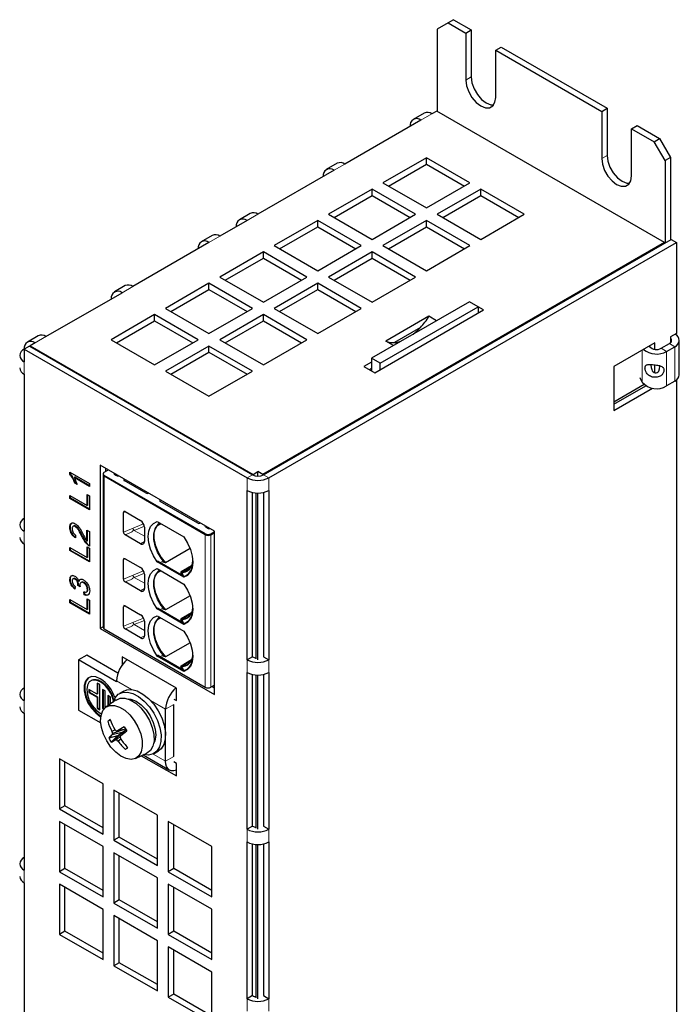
# Model space of a CAD drawing. Header units: millimetres. Extents: x 5 to 418, y 2 to 292.
# Tile 13 of 17: x 270 to 305, y 152 to 203. Entities that reach past the tile are written whole.
import ezdxf

# ---------------------------------------------------------------- set-up
doc = ezdxf.new("R2010")
doc.units = ezdxf.units.MM

msp = doc.modelspace()

# ---------------------------------------------------------------- linework, layer by layer
at = {"color": 7, "linetype": 'Continuous', "lineweight": 25}
for p, q in [((292.6851, 203.033), (292.1195, 202.7063)), ((292.968, 203.1963), (292.6851, 203.033)), ((292.6851, 203.033), (293.6044, 202.5024)), ((292.968, 203.1963), (293.8872, 202.6656)), ((292.1195, 202.7063), (292.1195, 198.4277)), ((293.6044, 202.5024), (293.8872, 202.6656)), ((293.6044, 202.5024), (293.6044, 200.0527)), ((293.8872, 202.6656), (293.8872, 200.216)), ((295.16, 201.6043), (295.4429, 201.7676)), ((295.16, 199.1547), (295.16, 201.6043)), ((295.16, 201.6043), (300.6754, 198.4203)), ((295.4429, 201.7676), (300.9583, 198.5836)), ((291.4366, 198.3367), (290.871, 198.0101)), ((292.0912, 198.444), (291.8366, 198.2971)), ((303.9423, 191.6025), (292.0912, 198.444)), ((300.6754, 198.4203), (300.9583, 198.5836)), ((300.6754, 198.4203), (300.6754, 195.9707)), ((300.9583, 198.5836), (300.9583, 196.134)), ((291.2709, 197.9705), (287.3111, 195.6845)), ((302.2311, 197.5223), (302.5139, 197.6855)), ((302.2311, 195.0726), (302.2311, 197.5223)), ((302.2311, 197.5223), (303.4049, 196.8446)), ((302.5139, 197.6855), (303.6877, 197.0079)), ((303.4049, 196.8446), (303.6877, 197.0079)), ((303.9706, 195.8648), (303.4049, 196.8446)), ((303.6877, 197.0079), (304.2534, 196.0281)), ((291.5538, 196.0111), (289.291, 194.7049)), ((293.8165, 194.7049), (291.5538, 196.0111)), ((291.5538, 195.6845), (291.5538, 196.0111)), ((304.2534, 196.0281), (303.9706, 195.8648)), ((303.9706, 195.8648), (303.9706, 191.5862)), ((304.2534, 196.0281), (304.2534, 191.7495)), ((286.7454, 195.358), (282.7856, 193.072)), ((286.9112, 195.7242), (286.3455, 195.3976)), ((289.5739, 194.5416), (291.5538, 195.6845)), ((291.5538, 195.6845), (293.5336, 194.5416)), ((289.291, 194.7049), (291.5538, 193.3986)), ((291.5538, 193.3986), (293.8165, 194.7049)), ((288.7253, 194.3783), (286.4626, 193.072)), ((290.9881, 193.072), (288.7253, 194.3783)), ((288.7253, 194.0517), (288.7253, 194.3783)), ((294.3822, 194.3783), (292.1195, 193.072)), ((296.6449, 193.072), (294.3822, 194.3783)), ((294.3822, 194.0517), (294.3822, 194.3783)), ((286.7455, 192.9087), (288.7253, 194.0517)), ((288.7253, 194.0517), (290.7052, 192.9087)), ((292.4023, 192.9087), (294.3822, 194.0517)), ((294.3822, 194.0517), (296.362, 192.9087)), ((282.22, 192.7455), (280.8057, 191.9291)), ((282.3857, 193.1116), (281.82, 192.7851)), ((285.8969, 192.7455), (283.6342, 191.4392)), ((288.1597, 191.4392), (285.8969, 192.7455)), ((285.8969, 192.4189), (285.8969, 192.7455)), ((286.4626, 193.072), (288.7253, 191.7658)), ((288.7253, 191.7658), (290.9881, 193.072)), ((291.5538, 192.7455), (289.291, 191.4392)), ((293.8165, 191.4392), (291.5538, 192.7455)), ((291.5538, 192.4189), (291.5538, 192.7455)), ((292.1195, 193.072), (294.3822, 191.7658)), ((294.3822, 191.7658), (296.6449, 193.072)), ((283.9171, 191.2759), (285.8969, 192.4189)), ((285.8969, 192.4189), (287.8768, 191.2759)), ((289.5739, 191.2759), (291.5538, 192.4189)), ((291.5538, 192.4189), (293.5336, 191.2759)), ((280.4058, 191.9687), (279.8401, 191.6421)), ((283.0685, 179.5197), (304.2817, 191.7658)), ((304.2817, 191.7658), (304.5645, 191.6025)), ((280.2401, 191.6025), (276.2803, 189.3166)), ((303.9423, 191.6025), (283.0402, 179.536)), ((283.3513, 179.3564), (304.5645, 191.6025)), ((283.6342, 191.4392), (285.8969, 190.133)), ((285.8969, 190.133), (288.1597, 191.4392)), ((289.291, 191.4392), (291.5538, 190.133)), ((291.5538, 190.133), (293.8165, 191.4392)), ((303.9423, 191.5699), (303.9423, 191.6025)), ((304.5645, 191.6025), (304.5645, 186.8666)), ((283.0685, 191.1127), (280.8057, 189.8064)), ((281.0886, 189.6431), (283.0685, 190.786)), ((285.3312, 189.8064), (283.0685, 191.1127)), ((283.0685, 190.786), (283.0685, 191.1127)), ((283.0685, 190.786), (285.0483, 189.6431)), ((288.7253, 191.1127), (286.4626, 189.8064)), ((286.7455, 189.6431), (288.7253, 190.786)), ((290.9881, 189.8064), (288.7253, 191.1127)), ((288.7253, 190.786), (288.7253, 191.1127)), ((288.7253, 190.786), (290.7052, 189.6431)), ((280.8057, 189.8064), (283.0685, 188.5002)), ((283.0685, 188.5002), (285.3312, 189.8064)), ((286.4626, 189.8064), (288.7253, 188.5002)), ((288.7253, 188.5002), (290.9881, 189.8064)), ((275.8803, 189.3562), (275.3146, 189.0296)), ((280.2401, 189.4798), (277.9773, 188.1736)), ((278.2602, 188.0103), (280.2401, 189.1532)), ((282.5028, 188.1736), (280.2401, 189.4798)), ((280.2401, 189.1532), (280.2401, 189.4798)), ((280.2401, 189.1532), (282.2199, 188.0103)), ((285.8969, 189.4798), (283.6342, 188.1736)), ((283.9171, 188.0103), (285.8969, 189.1532)), ((288.1597, 188.1736), (285.8969, 189.4798)), ((285.8969, 189.1532), (285.8969, 189.4798)), ((285.8969, 189.1532), (287.8768, 188.0103)), ((271.7548, 186.7041), (275.7146, 188.99)), ((277.9773, 188.1736), (280.2401, 186.8673)), ((280.2401, 186.8673), (282.5028, 188.1736)), ((283.6342, 188.1736), (285.8969, 186.8673)), ((285.8969, 186.8673), (288.1597, 188.1736)), ((293.7882, 188.5165), (288.6971, 185.5775)), ((288.8668, 184.8263), (294.5236, 188.092)), ((289.1496, 185.3162), (294.2408, 188.2553)), ((294.2408, 188.2553), (293.7882, 188.5165)), ((294.2408, 188.2553), (294.2408, 187.9287)), ((294.5236, 188.092), (294.2408, 188.2552)), ((277.4116, 187.847), (275.1489, 186.5408)), ((279.6744, 186.5408), (277.4116, 187.847)), ((277.4116, 187.5204), (277.4116, 187.847)), ((283.0685, 187.847), (280.8057, 186.5408)), ((285.3312, 186.5408), (283.0685, 187.847)), ((283.0685, 187.5204), (283.0685, 187.847)), ((291.6863, 187.7603), (289.4413, 186.4643)), ((292.0823, 187.5317), (291.6863, 187.7603)), ((275.4318, 186.3775), (277.4116, 187.5204)), ((277.4116, 187.5204), (279.3915, 186.3775)), ((281.0886, 186.3775), (283.0685, 187.5204)), ((283.0685, 187.5204), (285.0483, 186.3775)), ((291.2421, 187.1772), (289.8856, 186.3941)), ((271.3548, 186.7437), (270.7891, 186.4171)), ((275.1489, 186.5408), (277.4116, 185.2345)), ((277.4116, 185.2345), (279.6744, 186.5408)), ((280.8057, 186.5408), (283.0685, 185.2345)), ((283.0685, 185.2345), (285.3312, 186.5408)), ((304.5645, 186.8666), (304.2534, 186.687)), ((304.2534, 186.687), (304.2534, 186.3852)), ((304.714, 185.5371), (304.714, 186.5073)), ((270.9063, 186.2142), (270.6234, 186.0509)), ((270.6234, 186.0509), (270.6234, 185.3977)), ((270.6234, 186.0509), (282.22, 179.3564)), ((270.9063, 186.2142), (282.5028, 179.5197)), ((271.1891, 186.3775), (270.9345, 186.2305)), ((270.9345, 186.2305), (282.5311, 179.536)), ((270.9345, 186.1979), (270.9345, 186.2305)), ((280.2401, 186.2142), (277.9773, 184.908)), ((282.5028, 184.908), (280.2401, 186.2142)), ((280.2401, 185.8876), (280.2401, 186.2142)), ((289.8373, 186.2357), (289.4413, 186.4643)), ((303.4332, 186.3768), (301.3118, 185.1521)), ((303.1583, 186.2181), (303.1703, 186.1923)), ((303.4332, 186.0441), (303.4332, 186.3768)), ((303.7726, 186.0991), (304.1968, 186.3441)), ((304.0554, 185.9359), (304.4797, 186.1808)), ((278.2602, 184.7447), (280.2401, 185.8876)), ((280.2401, 185.8876), (282.2199, 184.7447)), ((289.1496, 185.3162), (288.6971, 185.5775)), ((288.6971, 185.5775), (288.6971, 184.9243)), ((304.714, 184.7109), (304.714, 185.5371)), ((288.6971, 185.3815), (288.3011, 185.1529)), ((288.3011, 185.1529), (288.8668, 184.8263)), ((288.584, 184.9896), (288.6971, 185.0549)), ((289.1496, 184.9896), (289.1496, 185.3162)), ((301.3118, 185.1521), (301.3118, 182.8658)), ((303.4332, 184.8255), (303.4332, 185.2342)), ((270.6234, 184.7445), (270.6234, 176.5791)), ((277.9773, 184.908), (280.2401, 183.6017)), ((280.2401, 183.6017), (282.5028, 184.908)), ((302.7839, 184.3361), (302.6823, 184.5551)), ((302.884, 184.2078), (301.3118, 183.3002)), ((301.3118, 183.1924), (302.9667, 184.1477)), ((301.3118, 182.8658), (303.3214, 184.0259)), ((304.4797, 184.3844), (304.0554, 184.1395)), ((304.5645, 184.4422), (304.5645, 125.7893)), ((274.5832, 180.0089), (274.5832, 171.5169)), ((280.5229, 176.58), (274.5832, 180.0089)), ((274.866, 179.6868), (274.866, 179.8456)), ((273.0005, 179.5499), (273.0005, 179.6468)), ((273.0005, 179.6468), (274.0175, 179.0597)), ((273.0288, 179.5662), (273.0005, 179.5499)), ((273.0288, 179.5662), (273.0288, 179.6305)), ((273.2533, 179.3829), (273.225, 179.3666)), ((274.0175, 178.9091), (273.225, 179.3666)), ((274.0175, 178.9418), (273.2533, 179.3829)), ((274.7277, 179.5164), (274.7277, 171.5796)), ((274.7328, 179.5621), (274.7328, 179.5325)), ((280.0472, 176.3977), (274.7863, 179.4348)), ((274.7914, 179.6437), (275.0036, 179.7662)), ((280.0522, 176.4434), (274.7914, 179.4804)), ((282.5311, 179.536), (282.7856, 179.683)), ((282.5311, 179.5048), (282.5311, 179.536)), ((283.0402, 179.536), (282.7856, 179.683)), ((282.7856, 179.452), (282.7856, 179.683)), ((283.0402, 179.536), (283.0402, 179.5048)), ((273.2831, 179.0948), (273.2548, 179.0784)), ((273.375, 179.009), (273.2548, 179.0784)), ((273.3606, 179.05), (273.2831, 179.0948)), ((274.0175, 179.0597), (274.0175, 178.9091)), ((275.8237, 179.2763), (275.838, 179.2845)), ((276.9693, 178.5497), (275.8237, 179.211)), ((273.0005, 178.4423), (273.9002, 177.9229)), ((273.0005, 178.2767), (273.0005, 178.4423)), ((273.0288, 178.293), (273.0288, 178.4259)), ((273.9002, 178.48), (274.0175, 178.4123)), ((273.9002, 177.9229), (273.9002, 178.48)), ((273.9285, 177.9392), (273.9285, 178.4637)), ((274.0175, 178.4123), (274.0175, 177.6896)), ((277.0966, 178.5579), (277.0824, 178.5497)), ((282.22, 169.8845), (282.22, 178.7032)), ((282.5028, 170.0478), (282.5028, 178.5977)), ((282.6923, 169.9384), (282.6923, 178.571)), ((282.7856, 169.8845), (282.7856, 178.5679)), ((283.0685, 178.5977), (283.0685, 170.0478)), ((283.3513, 178.7032), (283.3513, 169.8845)), ((273.0288, 178.293), (273.0005, 178.2767)), ((274.0175, 177.6896), (273.0005, 178.2767)), ((274.0175, 177.7222), (273.0288, 178.293)), ((273.9285, 177.9392), (273.9002, 177.9229)), ((277.7047, 178.1905), (277.7189, 178.1987)), ((279.6563, 176.9986), (277.7047, 178.1252)), ((275.7904, 176.5361), (275.7904, 177.5486)), ((275.8765, 177.5969), (276.6813, 177.1323)), ((273.0288, 176.7873), (273.0005, 176.771)), ((273.3108, 176.8354), (273.2825, 176.819)), ((276.8793, 176.7894), (276.8793, 176.0381)), ((277.5435, 177.0788), (278.9305, 176.2781)), ((279.7836, 177.0068), (279.7694, 176.9986)), ((273.3004, 176.3721), (273.2874, 176.229)), ((273.6654, 176.3149), (273.6372, 176.2986)), ((273.8871, 176.6356), (274.0175, 176.5603)), ((273.8871, 176.0611), (273.8871, 176.6356)), ((273.9154, 176.0774), (273.9154, 176.6193)), ((274.0175, 176.5603), (274.0175, 175.7924)), ((276.6813, 175.9238), (275.8765, 176.3884)), ((280.33, 176.3977), (280.5229, 176.5091)), ((280.5229, 176.5518), (280.3351, 176.4434)), ((280.5229, 168.088), (280.5229, 176.58)), ((270.6234, 175.9258), (270.6234, 167.7604)), ((273.9154, 176.0774), (273.8871, 176.0611)), ((273.9002, 175.7699), (274.0175, 175.7021)), ((273.9002, 175.2128), (273.9002, 175.7699)), ((273.9554, 175.8768), (273.9271, 175.8604)), ((273.9285, 175.2291), (273.9285, 175.7535)), ((273.0005, 175.7321), (273.9002, 175.2128)), ((273.0005, 175.5665), (273.0005, 175.7321)), ((273.0288, 175.5828), (273.0005, 175.5665)), ((274.0175, 174.9794), (273.0005, 175.5665)), ((273.0288, 175.5828), (273.0288, 175.7158)), ((274.0175, 175.0121), (273.0288, 175.5828)), ((274.0175, 175.7021), (274.0175, 174.9794)), ((279.2541, 175.6733), (277.9835, 174.9398)), ((273.9285, 175.2291), (273.9002, 175.2128)), ((275.7904, 174.0865), (275.7904, 175.099)), ((275.8765, 175.1473), (276.6813, 174.6827)), ((278.9305, 174.1812), (277.5435, 174.9819)), ((277.5435, 174.9819), (277.5877, 174.973)), ((278.9355, 174.2269), (277.553, 175.025)), ((277.9835, 174.9398), (277.7673, 174.9834)), ((278.7784, 174.4323), (279.305, 174.7363)), ((278.7835, 174.478), (279.3338, 174.7956)), ((276.8793, 174.3397), (276.8793, 173.5885)), ((277.5435, 174.6292), (278.9305, 173.8285)), ((278.9305, 174.1812), (278.7784, 174.4323)), ((278.9355, 174.2269), (278.7835, 174.478)), ((273.0288, 174.0744), (273.0005, 174.058)), ((273.2743, 173.7071), (273.2613, 173.564)), ((273.2916, 174.1062), (273.2633, 174.0898)), ((273.446, 173.7752), (273.4178, 173.7588)), ((273.5351, 173.6756), (273.4178, 173.7588)), ((273.4475, 173.796), (273.4192, 173.7797)), ((273.5274, 173.7174), (273.446, 173.7752)), ((273.489, 173.9826), (273.4607, 173.9662)), ((273.7388, 173.9082), (273.7105, 173.8919)), ((276.6813, 173.4742), (275.8765, 173.9388)), ((273.7437, 173.2705), (273.7307, 173.4286)), ((273.772, 173.2868), (273.7437, 173.2705)), ((273.772, 173.2868), (273.759, 173.4449)), ((273.9415, 173.5597), (273.9132, 173.5434)), ((279.2541, 173.2237), (277.9835, 172.4902)), ((273.0005, 173.022), (273.9002, 172.5026)), ((273.0005, 172.8564), (273.0005, 173.022)), ((273.0288, 172.8727), (273.0005, 172.8564)), ((274.0175, 172.2693), (273.0005, 172.8564)), ((273.0288, 172.8727), (273.0288, 173.0057)), ((274.0175, 172.3019), (273.0288, 172.8727)), ((273.9002, 173.0597), (274.0175, 172.992)), ((273.9002, 172.5026), (273.9002, 173.0597)), ((273.9285, 172.5189), (273.9285, 173.0434)), ((274.0175, 172.992), (274.0175, 172.2693)), ((275.8765, 172.6976), (276.6813, 172.233)), ((273.9285, 172.5189), (273.9002, 172.5026)), ((275.7904, 171.6369), (275.7904, 172.6494)), ((278.9305, 171.7316), (277.5435, 172.5323)), ((277.5435, 172.5323), (277.5877, 172.5234)), ((277.5435, 172.1795), (278.9305, 171.3789)), ((278.9355, 171.7773), (277.553, 172.5754)), ((277.9835, 172.4902), (277.7673, 172.5338)), ((278.7784, 171.9827), (279.305, 172.2867)), ((278.7835, 172.0283), (279.3338, 172.346)), ((276.8793, 171.8901), (276.8793, 171.1389)), ((278.9305, 171.7316), (278.7784, 171.9827)), ((278.9355, 171.7773), (278.7835, 172.0283)), ((274.7277, 171.6003), (274.5832, 171.5169)), ((274.5832, 171.5169), (280.5229, 168.088)), ((274.7863, 171.498), (280.0472, 168.4609)), ((276.6813, 171.0246), (275.8765, 171.4892)), ((279.2541, 170.7741), (277.9835, 170.0406)), ((273.8761, 170.1287), (273.4518, 169.8838)), ((275.5034, 169.1893), (273.8761, 170.1287)), ((278.9355, 169.3277), (277.553, 170.1258)), ((273.4518, 169.8838), (273.4518, 167.2708)), ((275.4317, 168.7408), (273.4518, 169.8838)), ((278.543, 168.4144), (275.7146, 170.0472)), ((275.7146, 170.0472), (275.7146, 169.6063)), ((278.9305, 169.282), (277.5435, 170.0827)), ((277.5435, 170.0827), (277.5877, 170.0737)), ((277.9835, 170.0406), (277.7673, 170.0842)), ((278.7784, 169.533), (279.305, 169.837)), ((278.7835, 169.5787), (279.3338, 169.8964)), ((282.5028, 170.0478), (282.22, 169.8845)), ((283.0685, 170.0478), (283.3513, 169.8845)), ((278.9305, 169.282), (278.7784, 169.533)), ((278.9355, 169.3277), (278.7835, 169.5787)), ((282.22, 161.0659), (282.22, 169.2313)), ((282.5028, 161.2292), (282.5028, 169.1258)), ((282.6923, 161.1198), (282.6923, 169.0992)), ((282.7856, 161.0659), (282.7856, 169.096)), ((283.0685, 169.1258), (283.0685, 161.2292)), ((283.3513, 169.2313), (283.3513, 161.0659)), ((274.1115, 168.8066), (274.0832, 168.7902)), ((274.5549, 168.5937), (274.4135, 168.6754)), ((274.4135, 168.6754), (274.4135, 168.1038)), ((274.4418, 168.6591), (274.4418, 168.1201)), ((274.5549, 167.2873), (274.5549, 168.5937)), ((275.4317, 168.7408), (275.4317, 168.7898)), ((280.5229, 168.5723), (280.33, 168.4609)), ((273.9892, 168.3487), (273.9892, 168.1854)), ((274.4135, 168.1038), (273.9892, 168.3487)), ((274.0175, 168.2017), (273.9892, 168.1854)), ((273.9892, 168.1854), (274.4135, 167.9405)), ((274.0175, 168.3324), (274.0175, 168.2017)), ((274.0175, 168.2017), (274.4418, 167.9568)), ((274.4418, 168.1201), (274.4135, 168.1038)), ((274.6963, 168.3488), (274.6963, 167.3689)), ((274.8378, 168.2671), (274.6963, 168.3488)), ((274.7246, 168.3325), (274.7246, 167.3853)), ((274.8378, 167.3897), (274.8378, 168.2671)), ((275.8046, 168.2585), (275.5783, 168.1278)), ((278.543, 167.7612), (278.543, 168.4144)), ((280.5229, 168.4145), (280.3863, 168.4934)), ((274.4418, 167.9568), (274.4135, 167.9405)), ((274.4135, 167.9405), (274.4135, 167.3689)), ((274.4418, 167.9568), (274.4418, 167.3852)), ((275.4107, 167.7975), (274.8766, 167.42)), ((274.9792, 168.0222), (274.9792, 167.4925)), ((275.1206, 167.9406), (274.9792, 168.0222)), ((275.0075, 168.0059), (275.0075, 167.5125)), ((275.1206, 167.5925), (275.1206, 167.9406)), ((278.4016, 167.8428), (278.543, 167.7612)), ((278.4016, 164.8543), (278.4016, 167.5652)), ((278.5354, 167.9201), (278.543, 167.9297)), ((270.6234, 167.1072), (270.6234, 158.9418)), ((273.4518, 167.2708), (274.6033, 166.6061)), ((274.4418, 167.3852), (274.4135, 167.3689)), ((274.4135, 167.3689), (274.5549, 167.2873)), ((274.4418, 167.3852), (274.5549, 167.3199)), ((274.7246, 167.3853), (274.6963, 167.3689)), ((274.6963, 167.3689), (274.7735, 167.3244)), ((274.7246, 167.3853), (274.7925, 167.3461)), ((277.9773, 164.6093), (277.9773, 167.3203)), ((275.111, 166.7272), (274.974, 166.6887)), ((275.3505, 166.2436), (275.1889, 166.1572)), ((275.6997, 166.0989), (275.1984, 165.9847)), ((275.8697, 166.2692), (275.2207, 166.053)), ((275.6997, 166.0989), (275.3621, 165.7246)), ((275.909, 166.277), (275.477, 166.191)), ((275.4808, 165.9368), (275.6997, 166.0989)), ((275.9238, 166.2538), (275.6407, 165.9309)), ((275.6997, 166.0989), (275.8976, 166.2238)), ((275.4808, 165.9368), (275.0228, 165.8079)), ((275.4808, 165.9368), (275.1567, 165.595)), ((275.6356, 165.9189), (275.4283, 165.723)), ((275.6549, 165.7518), (275.5068, 165.6521)), ((275.9954, 165.3307), (275.8951, 165.225)), ((276.4143, 164.7563), (277.0084, 165.0301)), ((277.3782, 165.0101), (277.6045, 165.1407)), ((274.7246, 163.4331), (272.4619, 164.7394)), ((272.4619, 164.7394), (272.4619, 162.1265)), ((272.7447, 162.2897), (272.7447, 164.5761)), ((276.7171, 164.8959), (278.543, 163.8418)), ((276.816, 164.9415), (278.1845, 164.1515)), ((278.543, 164.495), (278.4016, 164.5766)), ((278.543, 163.8418), (278.543, 164.495)), ((274.7246, 160.8202), (274.7246, 163.4331)), ((277.5531, 161.8003), (275.2903, 163.1066)), ((275.2903, 163.1066), (275.2903, 160.4936)), ((275.5732, 160.6569), (275.5732, 162.9433)), ((272.7447, 162.2897), (272.4619, 162.1265)), ((272.4619, 162.1265), (274.7246, 160.8202)), ((274.7246, 161.1468), (272.7447, 162.2897)), ((274.7246, 160.167), (272.4619, 161.4732)), ((272.4619, 161.4732), (272.4619, 158.8603)), ((277.5531, 159.1874), (277.5531, 161.8003)), ((280.3815, 160.1675), (278.1187, 161.4738)), ((278.1187, 161.4738), (278.1187, 158.8608)), ((272.7447, 159.0236), (272.7447, 161.3099)), ((278.4016, 159.0241), (278.4016, 161.3105)), ((282.5028, 161.2292), (282.22, 161.0659)), ((283.0685, 161.2292), (283.3513, 161.0659)), ((275.5732, 160.6569), (275.2903, 160.4936)), ((275.2903, 160.4936), (277.5531, 159.1874)), ((277.5531, 159.514), (275.5732, 160.6569)), ((282.22, 152.2472), (282.22, 160.4126)), ((283.3513, 160.4126), (283.3513, 152.2472)), ((274.7246, 157.554), (274.7246, 160.167)), ((280.3815, 157.5546), (280.3815, 160.1675)), ((282.5028, 152.4105), (282.5028, 160.3072)), ((282.6923, 152.3011), (282.6923, 160.2805)), ((282.7856, 152.2472), (282.7856, 160.2774)), ((283.0685, 160.3072), (283.0685, 152.4105)), ((277.5531, 158.5342), (275.2903, 159.8404)), ((275.2903, 159.8404), (275.2903, 157.2275)), ((275.5732, 157.3908), (275.5732, 159.6771)), ((272.7447, 159.0236), (272.4619, 158.8603)), ((272.4619, 158.8603), (274.7246, 157.554)), ((274.7246, 157.8806), (272.7447, 159.0236)), ((278.4016, 159.0241), (278.1187, 158.8608)), ((278.1187, 158.8608), (280.3815, 157.5546)), ((280.3815, 157.8811), (278.4016, 159.0241)), ((277.5531, 155.9212), (277.5531, 158.5342)), ((270.6234, 158.2885), (270.6234, 150.1231)), ((274.7246, 156.9008), (272.4619, 158.2071)), ((272.4619, 158.2071), (272.4619, 155.5941)), ((272.7447, 155.7574), (272.7447, 158.0438)), ((280.3815, 156.9013), (278.1187, 158.2076)), ((278.1187, 158.2076), (278.1187, 155.5947)), ((278.4016, 155.7579), (278.4016, 158.0443)), ((275.5732, 157.3908), (275.2903, 157.2275)), ((277.5531, 156.2478), (275.5732, 157.3908)), ((274.7246, 154.2879), (274.7246, 156.9008)), ((275.2903, 157.2275), (277.5531, 155.9212)), ((280.3815, 154.2884), (280.3815, 156.9013)), ((277.5531, 155.268), (275.2903, 156.5742)), ((275.2903, 156.5742), (275.2903, 153.9613)), ((275.5732, 154.1246), (275.5732, 156.411)), ((272.7447, 155.7574), (272.4619, 155.5941)), ((272.4619, 155.5941), (274.7246, 154.2879)), ((274.7246, 154.6144), (272.7447, 155.7574)), ((277.5531, 152.6551), (277.5531, 155.268)), ((278.4016, 155.7579), (278.1187, 155.5947)), ((278.1187, 155.5947), (280.3815, 154.2884)), ((280.3815, 154.615), (278.4016, 155.7579)), ((280.3815, 153.6352), (278.1187, 154.9414)), ((278.1187, 154.9414), (278.1187, 152.3285)), ((278.4016, 152.4918), (278.4016, 154.7782)), ((275.5732, 154.1246), (275.2903, 153.9613)), ((275.2903, 153.9613), (277.5531, 152.6551)), ((277.5531, 152.9816), (275.5732, 154.1246)), ((280.3815, 151.0222), (280.3815, 153.6352)), ((278.4016, 152.4918), (278.1187, 152.3285)), ((278.1187, 152.3285), (280.3815, 151.0222)), ((280.3815, 151.3488), (278.4016, 152.4918)), ((282.5028, 152.4105), (282.22, 152.2472)), ((283.0685, 152.4105), (283.3513, 152.2472))]:
    msp.add_line(p, q, dxfattribs=at)
at = {"color": 7, "linetype": 'Continuous', "lineweight": 18}
for p, q in [((293.6044, 200.0527), (293.8872, 200.216)), ((291.2709, 197.9705), (291.8366, 198.2971)), ((300.6754, 195.9707), (300.9583, 196.134)), ((286.7454, 195.358), (287.3111, 195.6845)), ((282.22, 192.7455), (282.7856, 193.072)), ((280.2401, 191.6025), (280.8057, 191.9291)), ((275.7146, 188.99), (276.2803, 189.3166)), ((271.1891, 186.3775), (271.7548, 186.7041)), ((302.7839, 184.3361), (302.7839, 186.0019)), ((303.1703, 186.1923), (303.0929, 186.1803)), ((304.0554, 185.9359), (303.7726, 186.0991)), ((304.1968, 186.3441), (304.4797, 186.1808)), ((304.4797, 184.3844), (304.4797, 186.1808)), ((304.0554, 184.1395), (304.0554, 185.9359)), ((270.6234, 185.3977), (270.6234, 184.7445)), ((274.7863, 171.498), (274.7863, 179.4348)), ((274.7914, 179.4804), (274.7914, 179.4509)), ((282.22, 179.3564), (282.5028, 179.5197)), ((282.22, 179.3564), (282.22, 178.7032)), ((283.0685, 179.5197), (283.3513, 179.3564)), ((283.3513, 179.3564), (283.3513, 178.7032)), ((275.8237, 179.2763), (275.8237, 179.2468)), ((277.7047, 178.1905), (277.7047, 178.161)), ((275.8902, 177.589), (275.7904, 177.5486)), ((275.7904, 176.5361), (276.8353, 176.9585)), ((276.8756, 176.8359), (276.3474, 176.6224)), ((270.6234, 176.5791), (270.6234, 175.9258)), ((276.2473, 176.5383), (275.8765, 176.3884)), ((276.8793, 176.3153), (276.3474, 176.6224)), ((280.0472, 168.4609), (280.0472, 176.3977)), ((280.0522, 176.4139), (280.0522, 176.4434)), ((280.33, 168.4609), (280.33, 176.3977)), ((280.3351, 176.4434), (280.3351, 176.4139)), ((276.6813, 175.9238), (276.8793, 176.0381)), ((275.8902, 175.1394), (275.7904, 175.099)), ((275.7904, 174.0865), (276.8353, 174.5089)), ((276.8756, 174.3862), (276.3474, 174.1728)), ((276.2473, 174.0886), (275.8765, 173.9388)), ((276.8793, 173.8657), (276.3474, 174.1728)), ((276.6813, 173.4742), (276.8793, 173.5885)), ((275.8902, 172.6898), (275.7904, 172.6494)), ((275.7904, 171.6369), (276.8353, 172.0593)), ((276.8756, 171.9366), (276.3474, 171.7231)), ((276.8793, 171.4161), (276.3474, 171.7231)), ((276.2473, 171.639), (275.8765, 171.4892)), ((276.6813, 171.0246), (276.8793, 171.1389)), ((282.22, 169.8845), (282.22, 169.2313)), ((283.3513, 169.8845), (283.3513, 169.2313)), ((275.4317, 168.7898), (276.2124, 168.3391)), ((270.6234, 167.7604), (270.6234, 167.1072)), ((277.1967, 167.7709), (277.9773, 167.3203)), ((278.4016, 167.5652), (277.9773, 167.3203)), ((277.328, 164.9842), (277.9773, 164.6093)), ((277.9773, 164.6093), (278.4016, 164.8543)), ((282.22, 161.0659), (282.22, 160.4126)), ((283.3513, 161.0659), (283.3513, 160.4126)), ((270.6234, 158.9418), (270.6234, 158.2885)), ((282.22, 152.2472), (282.22, 151.594)), ((283.3513, 152.2472), (283.3513, 151.594))]:
    msp.add_line(p, q, dxfattribs=at)
at = {"color": 7, "linetype": 'Continuous', "lineweight": 25, "flags": 128}
for points in [[(293.6044, 200.0527), (293.6424, 199.7532), (293.7529, 199.439), (293.925, 199.141), (294.1418, 198.8882), (294.3822, 198.7055), (294.6226, 198.6107), (294.8394, 198.6131), (295.0115, 198.7125), (295.1219, 198.8991), (295.16, 199.1547)], [(293.8872, 200.216), (293.9253, 199.9165), (294.0358, 199.6023), (294.2078, 199.3043), (294.4247, 199.0515), (294.665, 198.8688), (294.9054, 198.774), (295.0551, 198.7647)], [(300.6754, 195.9707), (300.7135, 195.6712), (300.824, 195.357), (300.9961, 195.0589), (301.2129, 194.8062), (301.4533, 194.6235), (301.6936, 194.5287), (301.9105, 194.5311), (302.0825, 194.6305), (302.193, 194.8171), (302.2311, 195.0726)], [(300.9583, 196.134), (300.9964, 195.8344), (301.1068, 195.5203), (301.2789, 195.2222), (301.4957, 194.9695), (301.7361, 194.7868), (301.9765, 194.692), (302.1262, 194.6827)], [(304.1968, 186.3441), (304.2466, 186.379), (304.2835, 186.419), (304.3063, 186.4623), (304.314, 186.5073), (304.3063, 186.5524), (304.2835, 186.5957), (304.2534, 186.6295)], [(290.5482, 185.797), (290.5638, 185.8066), (290.5794, 185.815)], [(303.2416, 185.2516), (303.2386, 185.2166), (303.2476, 185.102), (303.2774, 184.9892), (303.3096, 184.9215), (303.3497, 184.8697), (303.3981, 184.8352), (303.4548, 184.8196), (303.5149, 184.8221), (303.567, 184.8396), (303.6104, 184.8702), (303.6449, 184.9121), (303.6889, 185.0244), (303.7031, 185.1696), (303.7031, 185.1696)], [(275.5863, 179.4298), (275.4827, 179.4429), (275.3853, 179.4804), (275.3203, 179.5366), (275.2977, 179.5964)], [(277.5435, 174.9819), (277.3484, 175.3005), (277.2007, 175.639), (277.1086, 175.9783), (277.0773, 176.2995), (277.1086, 176.5845), (277.2007, 176.8175), (277.3484, 176.9854), (277.5435, 177.0788)], [(277.9192, 174.9578), (277.7525, 175.1697), (277.5676, 175.4851), (277.4366, 175.818), (277.3688, 176.1452), (277.3688, 176.4437), (277.4366, 176.6926), (277.5676, 176.8743), (277.7321, 176.9699)], [(277.6873, 176.9958), (277.5727, 176.92), (277.4417, 176.7383), (277.3738, 176.4894), (277.3738, 176.1909), (277.4417, 175.8637), (277.5727, 175.5307), (277.7576, 175.2154), (277.9835, 174.9398)], [(280.3239, 176.6949), (280.2203, 176.7079), (280.123, 176.7455), (280.0579, 176.8017), (280.0353, 176.8615)], [(278.9305, 176.2781), (279.1255, 175.9595), (279.2733, 175.621), (279.3653, 175.2817), (279.3966, 174.9606), (279.3653, 174.6755), (279.2733, 174.4425), (279.1255, 174.2746), (278.9305, 174.1812)], [(277.5435, 172.5323), (277.3484, 172.8509), (277.2007, 173.1893), (277.1086, 173.5287), (277.0773, 173.8498), (277.1086, 174.1349), (277.2007, 174.3679), (277.3484, 174.5358), (277.5435, 174.6292)], [(277.9192, 172.5082), (277.7525, 172.7201), (277.5676, 173.0354), (277.4366, 173.3684), (277.3688, 173.6956), (277.3688, 173.9941), (277.4366, 174.243), (277.5676, 174.4247), (277.7321, 174.5203)], [(277.6873, 174.5461), (277.5727, 174.4704), (277.4417, 174.2887), (277.3738, 174.0398), (277.3738, 173.7413), (277.4417, 173.4141), (277.5727, 173.0811), (277.7576, 172.7658), (277.9835, 172.4902)], [(278.9305, 173.8285), (279.1255, 173.5099), (279.2733, 173.1714), (279.3653, 172.8321), (279.3966, 172.5109), (279.3653, 172.2259), (279.2733, 171.9929), (279.1255, 171.825), (278.9305, 171.7316)], [(277.5435, 170.0827), (277.3484, 170.4013), (277.2007, 170.7397), (277.1086, 171.079), (277.0773, 171.4002), (277.1086, 171.6853), (277.2007, 171.9183), (277.3484, 172.0862), (277.5435, 172.1795)], [(277.9192, 170.0586), (277.7525, 170.2705), (277.5676, 170.5858), (277.4366, 170.9188), (277.3688, 171.246), (277.3688, 171.5445), (277.4366, 171.7934), (277.5676, 171.9751), (277.7321, 172.0706)], [(277.6873, 172.0965), (277.5727, 172.0208), (277.4417, 171.839), (277.3738, 171.5902), (277.3738, 171.2917), (277.4417, 170.9645), (277.5727, 170.6315), (277.7576, 170.3162), (277.9835, 170.0406)], [(278.9305, 171.3789), (279.1255, 171.0602), (279.2733, 170.7218), (279.3653, 170.3825), (279.3966, 170.0613), (279.3653, 169.7762), (279.2733, 169.5432), (279.1255, 169.3754), (278.9305, 169.282)], [(274.5832, 168.904), (274.3441, 169.0023), (274.1245, 169.0133), (273.9419, 168.936), (273.8114, 168.7768), (273.7433, 168.5485), (273.7433, 168.2696), (273.8114, 167.9627), (273.9419, 167.6527), (274.1245, 167.3647), (274.3441, 167.122), (274.5832, 166.9443), (274.6107, 166.929)], [(273.9976, 168.9713), (273.9702, 168.9524), (273.8396, 168.7931), (273.7716, 168.5648), (273.7716, 168.2859), (273.8396, 167.979), (273.9702, 167.669), (274.1527, 167.381), (274.3724, 167.1384), (274.6115, 166.9607), (274.6155, 166.9584)], [(274.5832, 168.7407), (274.3647, 168.8269), (274.1676, 168.8247), (274.0111, 168.7344), (273.9107, 168.5647), (273.8761, 168.3324), (273.9107, 168.0601), (274.0111, 167.7745), (274.1676, 167.5035), (274.3647, 167.2737), (274.5832, 167.1076), (274.6435, 167.0758)], [(275.2573, 167.6891), (275.3533, 167.9059), (275.521, 168.0902)], [(275.521, 168.0902), (275.7402, 168.1924), (275.9992, 168.2072), (276.2841, 168.1336), (276.5794, 167.9757), (276.8693, 167.7419), (277.1381, 167.4449), (277.3713, 167.1007), (277.5564, 166.7278), (277.6833, 166.3463), (277.7453, 165.9769), (277.739, 165.6393), (277.6647, 165.3519), (277.5265, 165.1301), (277.3317, 164.9859), (277.0909, 164.927), (276.8378, 164.9515)], [(275.8046, 168.2585), (275.9665, 168.3231), (276.2255, 168.3378), (276.5104, 168.2642), (276.8057, 168.1063), (277.0956, 167.8725), (277.3643, 167.5755), (277.5976, 167.2313), (277.7826, 166.8584), (277.9096, 166.4769), (277.9716, 166.1075), (277.9653, 165.77), (277.891, 165.4825), (277.7527, 165.2607), (277.6045, 165.1407)], [(275.401, 167.7905), (275.6132, 167.8854), (275.8655, 167.8893), (276.1421, 167.8021), (276.4256, 167.6291), (276.6981, 167.3814), (276.9427, 167.0743), (277.1438, 166.7274), (277.2889, 166.3622), (277.3689, 166.0019), (277.3786, 165.6689), (277.3176, 165.3843), (277.1897, 165.166), (277.0084, 165.0301)], [(276.0316, 167.847), (276.1811, 167.8309), (276.4468, 167.7297), (276.715, 167.5423), (276.9655, 167.2827), (277.1799, 166.9702), (277.3423, 166.628), (277.4406, 166.2814), (277.4675, 165.9561), (277.4211, 165.6762), (277.3616, 165.543)], [(274.8673, 167.4133), (275.0715, 167.5046), (275.3143, 167.5083), (275.5805, 167.4243), (275.8534, 167.2579), (276.1157, 167.0194), (276.3511, 166.7239), (276.5447, 166.39), (276.6844, 166.0385), (276.7613, 165.6917), (276.7707, 165.3712), (276.712, 165.0973), (276.5888, 164.8871), (276.4089, 164.7539), (276.1836, 164.706), (275.9271, 164.7464), (275.6554, 164.8726), (275.3857, 165.0767), (275.1348, 165.3458), (274.9186, 165.663), (274.7507, 166.0085), (274.6415, 166.3604), (274.598, 166.6967), (274.6229, 166.9962), (274.7145, 167.2402), (274.8673, 167.4133)], [(278.543, 164.1359), (278.4138, 164.1069), (278.2916, 164.1118), (278.1844, 164.1515), (278.0965, 164.2245), (278.0311, 164.3279), (277.9909, 164.4579), (277.9773, 164.6093)]]:
    msp.add_lwpolyline(points, dxfattribs=at)
at = {"color": 7, "linetype": 'Continuous', "lineweight": 25}
for centre, radius, start, end in [((291.6023, 197.97), 0.4024, 54.38242, 114.30712), ((291.0501, 197.6998), 0.3494, 50.79671, 189.21404), ((287.0768, 195.3574), 0.4024, 54.38242, 114.30712), ((286.5246, 195.0873), 0.3494, 50.79671, 189.21404), ((281.9991, 192.4748), 0.3494, 50.79671, 189.21404), ((282.5513, 192.7449), 0.4024, 54.38242, 114.30712), ((280.0192, 191.3318), 0.3494, 50.79671, 189.21404), ((280.5714, 191.602), 0.4024, 54.38242, 114.30712), ((275.4938, 188.7193), 0.3494, 50.79671, 189.21404), ((276.0459, 188.9895), 0.4024, 54.38242, 114.30712), ((288.3403, 189.8489), 3.9444, 317.3637, 328.02725), ((288.8665, 189.359), 3.2255, 308.46723, 317.4341), ((271.5204, 186.377), 0.4024, 54.38242, 114.30712), ((304.358, 186.506), 0.3472, 290.50952, 67.01131), ((270.7474, 185.7243), 0.3493, 110.78342, 249.21658), ((270.9683, 186.1068), 0.3494, 50.79671, 189.21404), ((289.8033, 187.3148), 0.9244, 246.94679, 275.10768), ((289.7639, 187.8045), 1.4156, 274.93078, 290.28474), ((303.5269, 186.8677), 1.0713, 230.67593, 299.56135), ((303.527, 186.5049), 0.4743, 221.22699, 301.18693), ((270.7895, 185.111), 0.4024, 185.6948, 245.62534), ((304.3136, 184.7509), 0.4024, 294.37466, 354.3052), ((303.5369, 184.996), 1.0012, 221.22699, 301.18693), ((274.8176, 179.5174), 0.0884, 163.64903, 249.25929), ((274.8224, 179.5621), 0.0873, 110.78342, 249.21658), ((282.7856, 180.4482), 1.2296, 242.60967, 297.39033), ((282.7856, 180.0656), 0.6148, 242.60967, 297.39033), ((275.8361, 179.2437), 0.0349, 110.78342, 249.21658), ((277.0258, 178.6589), 0.123, 242.60967, 297.39033), ((282.7856, 179.7949), 1.2296, 242.60967, 297.39033), ((277.717, 178.1579), 0.0349, 110.78342, 249.21658), ((270.7474, 176.9056), 0.3493, 110.78342, 249.21658), ((276.4495, 176.7698), 0.4303, 2.60556, 57.39444), ((279.7128, 177.1077), 0.123, 242.60967, 297.39033), ((280.1886, 176.6707), 0.3074, 242.60967, 297.39033), ((280.1937, 176.7163), 0.3074, 242.60967, 297.39033), ((270.7895, 176.2923), 0.4024, 185.6948, 245.62534), ((276.7586, 176.0186), 0.1223, 230.79687, 9.21388), ((278.8184, 175.008), 0.5771, 266.02709, 3.80835), ((278.8469, 175.0193), 0.545, 263.31755, 359.63606), ((278.7338, 174.8441), 0.6493, 288.10011, 350.76555), ((276.4495, 174.3202), 0.4303, 2.60556, 57.39444), ((276.7586, 173.5689), 0.1223, 230.79687, 9.21388), ((276.4495, 171.8706), 0.4303, 2.60556, 57.39444), ((278.8184, 172.5584), 0.5771, 266.02709, 3.80835), ((278.8469, 172.5696), 0.545, 263.31755, 359.63604), ((278.7338, 172.3945), 0.6493, 288.10011, 350.76555), ((274.8278, 171.5896), 0.1006, 185.6948, 245.62534), ((276.7586, 171.1193), 0.1223, 230.79687, 9.21388), ((278.817, 170.1118), 0.5801, 266.18161, 4.86902), ((278.8469, 170.12), 0.545, 263.31756, 359.63609), ((276.9998, 168.7081), 1.5702, 130.77129, 177.01688), ((278.7338, 169.9448), 0.6493, 288.10011, 350.76555), ((282.7856, 170.9763), 1.2296, 242.60967, 297.39033), ((282.7579, 170.5132), 0.5307, 241.27176, 262.9006), ((282.7856, 170.3231), 1.2296, 242.60967, 297.39033), ((274.3205, 168.3682), 0.4857, 53.19918, 115.49037), ((273.5739, 167.3377), 1.8633, 17.58692, 57.20197), ((273.7431, 167.4334), 1.554, 10.85901, 57.2724), ((273.7692, 167.4485), 1.5562, 12.32245, 57.23244), ((270.7474, 168.087), 0.3493, 110.78342, 249.21658), ((279.5454, 167.2385), 1.5702, 130.77129, 177.01688), ((280.1886, 168.7339), 0.3074, 242.60967, 297.39033), ((270.7895, 167.4737), 0.4024, 185.6948, 245.62534), ((276.8743, 164.2457), 3.095, 125.17217, 127.87678), ((278.1019, 167.644), 3.2705, 196.9834, 207.03908), ((279.3832, 168.4814), 4.6184, 201.67502, 208.70135), ((278.2951, 167.0471), 3.2311, 195.98621, 197.91803), ((276.871, 165.4788), 1.7474, 160.81422, 163.17096), ((278.5802, 169.2106), 4.3857, 222.21986, 223.56918), ((274.9642, 177.3218), 11.1426, 272.25474, 272.63746), ((278.5968, 161.4604), 5.6667, 119.22739, 123.40431), ((268.2739, 175.3505), 11.9582, 308.02766, 310.02064), ((280.124, 168.9593), 4.9961, 210.73909, 213.62426), ((275.9874, 165.0249), 1.2425, 129.42179, 140.93333), ((277.9672, 167.5122), 3.4021, 210.06297, 214.30037), ((273.9987, 167.6587), 2.3664, 299.29931, 305.18129), ((275.435, 167.4364), 1.7134, 267.56406, 269.77846), ((277.5369, 167.9759), 3.0857, 226.89459, 228.85892), ((278.1619, 167.6764), 3.3388, 217.32238, 227.24035), ((281.3415, 163.5175), 6.1907, 157.05561, 157.78797), ((279.9016, 167.5221), 4.6028, 201.198, 202.53253), ((279.5817, 168.5793), 4.8389, 215.66115, 222.47212), ((272.1474, 170.408), 6.396, 305.87014, 307.17881), ((282.7856, 162.1576), 1.2296, 242.60967, 297.39033), ((282.7579, 161.6946), 0.5307, 241.27176, 262.9006), ((282.7856, 161.5044), 1.2296, 242.60967, 297.39033), ((270.7474, 159.2683), 0.3493, 110.78342, 249.21658), ((270.7895, 158.655), 0.4024, 185.6948, 245.62534), ((282.7856, 153.339), 1.2296, 242.60967, 297.39033), ((282.7579, 152.8759), 0.5307, 241.27176, 262.9006)]:
    msp.add_arc(centre, radius, start, end, dxfattribs=at)
for centre, start_param, end_param in [((275.8765, 177.4989), 5.4825665, 7.0533538), ((275.8765, 176.4864), 0.7701785, 2.3409657), ((275.8765, 175.0493), 5.4825665, 7.0533538), ((275.8765, 174.0368), 0.7701785, 2.3409657), ((275.8765, 172.5997), 5.4825665, 7.0533538), ((275.8765, 171.5872), 0.7701785, 2.3409657)]:
    msp.add_ellipse(centre, major_axis=(-0.0618, 0.1039), ratio=0.5772477, start_param=start_param, end_param=end_param, dxfattribs=at)
for points, knots in [([(303.9086, 184.9715), (303.9075, 184.9911), (303.9051, 185.0296), (303.8835, 185.0788), (303.8478, 185.1195), (303.7733, 185.167), (303.6616, 185.2036), (303.516, 185.2262), (303.3857, 185.2395), (303.2592, 185.252), (303.1512, 185.2571), (303.0716, 185.2488), (303.0141, 185.2331), (302.9737, 185.2094), (302.9465, 185.175), (302.9312, 185.1287), (302.9265, 185.0736), (302.931, 185.0128), (302.9511, 184.9252), (302.9991, 184.8253), (303.0755, 184.7301), (303.1619, 184.6608), (303.2663, 184.612), (303.4208, 184.5813), (303.5786, 184.5911), (303.7115, 184.6424), (303.7865, 184.6921), (303.8433, 184.7529), (303.8822, 184.8219), (303.9049, 184.8968), (303.9074, 184.9459), (303.9086, 184.9715)], [0, 0, 0, 0, 0.02439774, 0.04817279, 0.07260697, 0.09888491, 0.16326694, 0.20357546, 0.24835318, 0.29338322, 0.33398443, 0.3696531, 0.3984406, 0.42455436, 0.44898021, 0.47291491, 0.49762756, 0.52059633, 0.54335757, 0.59247916, 0.62874754, 0.66532884, 0.70370269, 0.74515627, 0.82476537, 0.85767877, 0.8870676, 0.91428938, 0.94103609, 0.96908754, 1, 1, 1, 1]), ([(273.2548, 179.0784), (273.2189, 179.1724), (273.1549, 179.3401), (273.0477, 179.4858), (273.0005, 179.5499)], [0, 0, 0, 0, 0.5604274, 1, 1, 1, 1]), ([(273.2831, 179.0948), (273.2472, 179.1887), (273.1832, 179.3564), (273.076, 179.5021), (273.0288, 179.5662)], [0, 0, 0, 0, 0.5604274, 1, 1, 1, 1]), ([(273.225, 179.3666), (273.2586, 179.3007), (273.3186, 179.183), (273.3577, 179.0622), (273.375, 179.009)], [0, 0, 0, 0, 0.5596797, 1, 1, 1, 1]), ([(273.0005, 176.771), (273.0036, 176.8205), (273.0098, 176.9191), (273.08, 177.0012), (273.1769, 177.0196), (273.2465, 176.9867), (273.2813, 176.9703)], [0, 0, 0, 0, 0.2805009, 0.5596743, 0.7797453, 1, 1, 1, 1]), ([(273.2874, 176.229), (273.2422, 176.2637), (273.1522, 176.333), (273.0525, 176.4915), (273.0064, 176.6442), (273.0025, 176.7287), (273.0005, 176.771)], [0, 0, 0, 0, 0.2802186, 0.5589131, 0.7791554, 1, 1, 1, 1]), ([(273.0288, 176.7873), (273.0324, 176.8357), (273.0394, 176.9321), (273.0898, 177.009), (273.1348, 177.0139), (273.1421, 177.0146)], [0, 0, 0, 0, 0.4568472, 0.9115324, 1, 1, 1, 1]), ([(273.3157, 176.2453), (273.2705, 176.2801), (273.1805, 176.3494), (273.0808, 176.5079), (273.0347, 176.6605), (273.0308, 176.745), (273.0288, 176.7873)], [0, 0, 0, 0, 0.2802186, 0.5589131, 0.7791554, 1, 1, 1, 1]), ([(273.2825, 176.819), (273.2565, 176.8301), (273.2044, 176.8522), (273.15, 176.8226), (273.1215, 176.7686), (273.1191, 176.7229), (273.1179, 176.7)], [0, 0, 0, 0, 0.2790769, 0.5586029, 0.7790532, 1, 1, 1, 1]), ([(273.3108, 176.8354), (273.2833, 176.8498), (273.2514, 176.8667), (273.2298, 176.855), (273.2268, 176.8534)], [0, 0, 0, 0, 0.8607751, 1, 1, 1, 1]), ([(273.2813, 176.9703), (273.3298, 176.9343), (273.4272, 176.8622), (273.5681, 176.6548), (273.649, 176.499), (273.6985, 176.4036)], [0, 0, 0, 0, 0.2786949, 0.5588196, 1, 1, 1, 1]), ([(273.6372, 176.2986), (273.5816, 176.4057), (273.5042, 176.5549), (273.3832, 176.7401), (273.316, 176.7928), (273.2825, 176.819)], [0, 0, 0, 0, 0.5613127, 0.7813859, 1, 1, 1, 1]), ([(273.6654, 176.3149), (273.6099, 176.4221), (273.5325, 176.5712), (273.4115, 176.7565), (273.3443, 176.8091), (273.3108, 176.8354)], [0, 0, 0, 0, 0.5613127, 0.7813859, 1, 1, 1, 1]), ([(273.1179, 176.7), (273.12, 176.6663), (273.1242, 176.5991), (273.1698, 176.4947), (273.2343, 176.4158), (273.2783, 176.3866), (273.3004, 176.3721)], [0, 0, 0, 0, 0.2803495, 0.5594965, 0.7794137, 1, 1, 1, 1]), ([(273.9271, 175.8604), (273.8639, 175.9346), (273.7507, 176.0673), (273.6719, 176.2277), (273.6372, 176.2986)], [0, 0, 0, 0, 0.5583929, 1, 1, 1, 1]), ([(273.9554, 175.8768), (273.8922, 175.9509), (273.779, 176.0837), (273.7002, 176.2441), (273.6654, 176.3149)], [0, 0, 0, 0, 0.5583929, 1, 1, 1, 1]), ([(273.6985, 176.4036), (273.7185, 176.364), (273.7514, 176.2989), (273.798, 176.2085), (273.8385, 176.132), (273.8709, 176.0847), (273.8871, 176.0611)], [0, 0, 0, 0, 0.3400401, 0.5600624, 0.7801102, 1, 1, 1, 1]), ([(274.0175, 175.7924), (274.0003, 175.8028), (273.9695, 175.8213), (273.94, 175.8485), (273.9271, 175.8604)], [0, 0, 0, 0, 0.5599563, 1, 1, 1, 1]), ([(274.0175, 175.8274), (274.0098, 175.8322), (273.9886, 175.8454), (273.9683, 175.8646), (273.9554, 175.8768)], [0, 0, 0, 0, 0.3634174, 1, 1, 1, 1]), ([(273.0005, 174.058), (273.0045, 174.1023), (273.0126, 174.1909), (273.0754, 174.2677), (273.164, 174.2849), (273.2274, 174.2569), (273.259, 174.2429)], [0, 0, 0, 0, 0.2801995, 0.55986572, 0.78000642, 1, 1, 1, 1]), ([(273.0288, 174.0744), (273.0332, 174.1178), (273.042, 174.2044), (273.0885, 174.2768), (273.1319, 174.2815), (273.1406, 174.2825)], [0, 0, 0, 0, 0.4443286, 0.8878116, 1, 1, 1, 1]), ([(273.259, 174.2429), (273.2832, 174.2262), (273.3316, 174.193), (273.4095, 174.097), (273.4413, 174.0158), (273.4607, 173.9662)], [0, 0, 0, 0, 0.2804963, 0.5610033, 1, 1, 1, 1]), ([(273.2613, 173.564), (273.2217, 173.5984), (273.1428, 173.6671), (273.0549, 173.8066), (273.0071, 173.9437), (273.0027, 174.0199), (273.0005, 174.058)], [0, 0, 0, 0, 0.2802702, 0.5595223, 0.7795723, 1, 1, 1, 1]), ([(273.2896, 173.5804), (273.25, 173.6148), (273.1711, 173.6834), (273.0832, 173.8229), (273.0354, 173.96), (273.031, 174.0362), (273.0288, 174.0744)], [0, 0, 0, 0, 0.2802702, 0.5595223, 0.7795723, 1, 1, 1, 1]), ([(273.2633, 174.0898), (273.241, 174.0998), (273.1963, 174.1197), (273.1475, 174.0985), (273.1215, 174.0535), (273.1191, 174.0145), (273.1179, 173.995)], [0, 0, 0, 0, 0.27946401, 0.55886912, 0.77922865, 1, 1, 1, 1]), ([(273.1179, 173.995), (273.12, 173.9661), (273.1244, 173.9082), (273.1653, 173.8196), (273.2192, 173.7526), (273.256, 173.7223), (273.2743, 173.7071)], [0, 0, 0, 0, 0.2800014, 0.5591308, 0.7793201, 1, 1, 1, 1]), ([(273.2916, 174.1062), (273.2681, 174.119), (273.2408, 174.1339), (273.2216, 174.1253), (273.219, 174.1241)], [0, 0, 0, 0, 0.8629667, 1, 1, 1, 1]), ([(273.4192, 173.7797), (273.4169, 173.8108), (273.4122, 173.8729), (273.3797, 173.9683), (273.3247, 174.0488), (273.2838, 174.0761), (273.2633, 174.0898)], [0, 0, 0, 0, 0.28069049, 0.56094976, 0.77995336, 1, 1, 1, 1]), ([(273.4475, 173.796), (273.4452, 173.8271), (273.4405, 173.8892), (273.408, 173.9846), (273.353, 174.0651), (273.3121, 174.0925), (273.2916, 174.1062)], [0, 0, 0, 0, 0.28069049, 0.56094976, 0.77995336, 1, 1, 1, 1]), ([(273.4178, 173.7588), (273.4181, 173.7627), (273.4188, 173.7695), (273.4191, 173.7765), (273.4192, 173.7797)], [0, 0, 0, 0, 0.5600031, 1, 1, 1, 1]), ([(273.446, 173.7752), (273.4464, 173.779), (273.4471, 173.7858), (273.4474, 173.7929), (273.4475, 173.796)], [0, 0, 0, 0, 0.5600031, 1, 1, 1, 1]), ([(273.4607, 173.9662), (273.4708, 173.9958), (273.4909, 174.055), (273.5589, 174.0881), (273.6359, 174.0807), (273.6863, 174.0548), (273.7115, 174.0419)], [0, 0, 0, 0, 0.2798565, 0.5592119, 0.7793784, 1, 1, 1, 1]), ([(273.489, 173.9826), (273.4966, 174.0159), (273.5049, 174.0522), (273.5304, 174.0647), (273.5324, 174.0657)], [0, 0, 0, 0, 0.91995942, 1, 1, 1, 1]), ([(273.7105, 173.8919), (273.6822, 173.9049), (273.6258, 173.9308), (273.5622, 173.9083), (273.5262, 173.8548), (273.5229, 173.8056), (273.5212, 173.781)], [0, 0, 0, 0, 0.2797907, 0.5592315, 0.779474, 1, 1, 1, 1]), ([(273.5212, 173.781), (273.5224, 173.7618), (273.5245, 173.7277), (273.5319, 173.6915), (273.5351, 173.6756)], [0, 0, 0, 0, 0.5597629, 1, 1, 1, 1]), ([(273.7388, 173.9082), (273.7095, 173.9237), (273.6693, 173.9449), (273.6399, 173.9323), (273.6319, 173.9288)], [0, 0, 0, 0, 0.7269935, 1, 1, 1, 1]), ([(273.9132, 173.5434), (273.9104, 173.5798), (273.9048, 173.6524), (273.8495, 173.7619), (273.7812, 173.845), (273.7341, 173.8763), (273.7105, 173.8919)], [0, 0, 0, 0, 0.2798831, 0.5589932, 0.779319, 1, 1, 1, 1]), ([(273.7115, 174.0419), (273.76, 174.0071), (273.8569, 173.9374), (273.9624, 173.7696), (274.0223, 173.6069), (274.0278, 173.5158), (274.0306, 173.4702)], [0, 0, 0, 0, 0.2794193, 0.5590204, 0.779354, 1, 1, 1, 1]), ([(273.9415, 173.5597), (273.9387, 173.5961), (273.9331, 173.6688), (273.8778, 173.7782), (273.8094, 173.8613), (273.7624, 173.8926), (273.7388, 173.9082)], [0, 0, 0, 0, 0.2798831, 0.5589932, 0.779319, 1, 1, 1, 1]), ([(273.7307, 173.4286), (273.7571, 173.421), (273.8097, 173.4058), (273.8751, 173.4176), (273.909, 173.4717), (273.9118, 173.5195), (273.9132, 173.5434)], [0, 0, 0, 0, 0.2808992, 0.5601071, 0.7796629, 1, 1, 1, 1]), ([(274.0306, 173.4702), (274.0266, 173.4213), (274.0186, 173.3236), (273.9431, 173.2485), (273.8468, 173.2311), (273.7781, 173.2574), (273.7437, 173.2705)], [0, 0, 0, 0, 0.2799105, 0.5592649, 0.7794842, 1, 1, 1, 1]), ([(273.9872, 173.2996), (273.9787, 173.2889), (273.9519, 173.2548), (273.8737, 173.2493), (273.8059, 173.2743), (273.772, 173.2868)], [0, 0, 0, 0, 0.1867943, 0.5931236, 1, 1, 1, 1]), ([(273.866, 173.4352), (273.8791, 173.4367), (273.9107, 173.4402), (273.9369, 173.4889), (273.94, 173.5361), (273.9415, 173.5597)], [0, 0, 0, 0, 0.2610037, 0.6298455, 1, 1, 1, 1])]:
    msp.add_open_spline(points, degree=3, knots=knots, dxfattribs=at)
at = {"color": 7, "linetype": 'Continuous', "lineweight": 18}
for points in [[(276.2235, 176.549), (276.2433, 176.5645), (276.2828, 176.5955), (276.3259, 176.6134), (276.3474, 176.6224)], [(276.2235, 174.0994), (276.2433, 174.1149), (276.2828, 174.1458), (276.3259, 174.1638), (276.3474, 174.1728)], [(276.2235, 171.6497), (276.2433, 171.6652), (276.2828, 171.6962), (276.3259, 171.7142), (276.3474, 171.7231)]]:
    msp.add_open_spline(points, degree=3, dxfattribs=at)
for points, knots in [([(276.3474, 176.6224), (276.3385, 176.6313), (276.3208, 176.6491), (276.302, 176.6804), (276.296, 176.6992), (276.2947, 176.7033)], [0, 0, 0, 0, 0.4397403, 0.8794805, 1, 1, 1, 1]), ([(276.3474, 174.1728), (276.3385, 174.1817), (276.3208, 174.1995), (276.302, 174.2308), (276.296, 174.2496), (276.2947, 174.2537)], [0, 0, 0, 0, 0.43974026, 0.87948052, 1, 1, 1, 1]), ([(276.3474, 171.7231), (276.3385, 171.732), (276.3208, 171.7499), (276.302, 171.7812), (276.296, 171.8), (276.2947, 171.804)], [0, 0, 0, 0, 0.4397403, 0.8794805, 1, 1, 1, 1])]:
    msp.add_open_spline(points, degree=3, knots=knots, dxfattribs=at)

doc.saveas('drawing.dxf')
